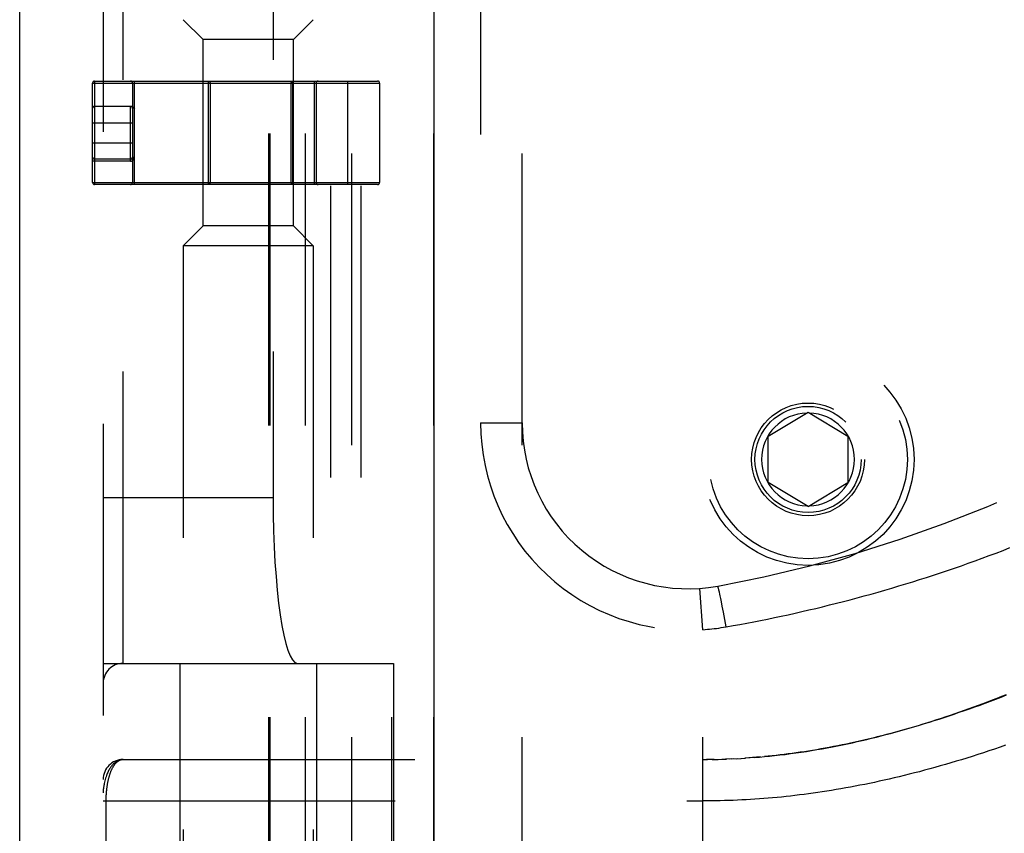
# Model space of a CAD drawing. Header units: inches. Extents: x 0 to 80, y 0 to 51.8.
# Tile 30 of 50: x 18.5 to 20, y 28.7 to 29.9. Entities that reach past the tile are written whole.
import ezdxf

# ---------------------------------------------------------------- set-up
doc = ezdxf.new("R2010")
doc.units = ezdxf.units.IN
doc.header["$LTSCALE"] = 4.4
doc.header["$MEASUREMENT"] = 0
doc.linetypes.add('HIDDEN', pattern=[0.2, 0.1, -0.1])
doc.layers.get('0').update_dxf_attribs({"linetype": 'CONTINUOUS'})
doc.layers.add('DOOR_ASSEMBLY', color=7, linetype='CONTINUOUS')

msp = doc.modelspace()

# ---------------------------------------------------------------- linework, layer by layer
at = {"color": 3, "linetype": 'Continuous'}
msp.add_line((18.5328, 17.1004), (18.5328, 35.0324), dxfattribs=at)
at = {"layer": 'DOOR_ASSEMBLY', "color": 3, "linetype": 'Continuous'}
msp.add_line((19.1578, 17.3354), (19.1578, 32.7154), dxfattribs=at)
at = {"layer": 'DOOR_ASSEMBLY', "color": 8, "linetype": 'HIDDEN'}
for p, q in [((19.0336, 28.4242), (19.0336, 31.1267)), ((19.2901, 28.4242), (19.2901, 31.1267)), ((18.6586, 31.0967), (18.6586, 28.4542)), ((18.9085, 28.4542), (18.9085, 31.0967)), ((18.9105, 28.4542), (18.9105, 31.0967)), ((18.9636, 28.4542), (18.9636, 31.0967)), ((19.1571, 28.4542), (19.1571, 31.0967)), ((18.6886, 28.9754), (18.6886, 30.5754)), ((19.0011, 30.5754), (19.0011, 28.9754)), ((19.047, 30.5754), (19.047, 28.9754)), ((18.9147, 30.3254), (18.9147, 29.2254)), ((19.2276, 30.2129), (19.2276, 29.3379)), ((18.8093, 29.9159), (18.7793, 29.9459)), ((18.9453, 29.9159), (18.9753, 29.9459)), ((18.8093, 29.6349), (18.8093, 29.9159)), ((18.9453, 29.9159), (18.8093, 29.9159)), ((18.9453, 29.6349), (18.9453, 29.9159)), ((18.6428, 29.7004), (18.6428, 29.8504)), ((18.6428, 29.8504), (19.0753, 29.8504)), ((18.6458, 29.8534), (18.6458, 29.6974)), ((18.6458, 29.8534), (19.0723, 29.8534)), ((18.7028, 29.8504), (18.7028, 29.7004)), ((18.7058, 29.6974), (18.7058, 29.8534)), ((18.8175, 29.6974), (18.8175, 29.8534)), ((18.8199, 29.8504), (18.8199, 29.7004)), ((18.9421, 29.7004), (18.9421, 29.8504)), ((18.9445, 29.6974), (18.9445, 29.8534)), ((18.9765, 29.8534), (18.9765, 29.6974)), ((18.9795, 29.8504), (18.9795, 29.7004)), ((19.0274, 29.6974), (19.0274, 29.8534)), ((19.0753, 29.8504), (19.0753, 29.7004)), ((18.6458, 29.8154), (18.7006, 29.8154)), ((18.6998, 29.7326), (18.6998, 29.8152)), ((18.6428, 29.7904), (18.7028, 29.7904)), ((18.6428, 29.7604), (18.7028, 29.7604)), ((18.6998, 29.7326), (18.6428, 29.7326)), ((18.6998, 29.7356), (18.6458, 29.7356)), ((18.7028, 29.7386), (18.7058, 29.7386)), ((18.6428, 29.7004), (19.0753, 29.7004)), ((19.0723, 29.6974), (18.6458, 29.6974)), ((18.8093, 29.6349), (18.7793, 29.6049)), ((18.9453, 29.6349), (18.8093, 29.6349)), ((18.9453, 29.6349), (18.9753, 29.6049)), ((18.7793, 29.6049), (18.7793, 28.121)), ((18.9753, 29.6049), (18.7793, 29.6049)), ((18.9753, 29.6049), (18.9753, 28.121)), ((19.6611, 29.3179), (19.7211, 29.354)), ((19.7211, 29.354), (19.7811, 29.3179)), ((19.2276, 29.3379), (19.2901, 29.3379)), ((19.6611, 29.2479), (19.6611, 29.3179)), ((19.7811, 29.3179), (19.7811, 29.2479)), ((19.7211, 29.2119), (19.6611, 29.2479)), ((19.7211, 29.2119), (19.7811, 29.2479)), ((18.6586, 29.2254), (18.9147, 29.2254)), ((19.5623, 29.0262), (19.5579, 29.0885)), ((19.5623, 28.4242), (19.5623, 29.0889)), ((19.5861, 29.0884), (19.5859, 29.0891)), ((19.5863, 29.0876), (19.5861, 29.0884)), ((19.5865, 29.0867), (19.5863, 29.0876)), ((19.5867, 29.0857), (19.5865, 29.0867)), ((19.5871, 29.0842), (19.5867, 29.0857)), ((19.5875, 29.0825), (19.5871, 29.0842)), ((19.588, 29.0799), (19.5875, 29.0825)), ((19.5886, 29.0771), (19.588, 29.0799)), ((19.5894, 29.0732), (19.5886, 29.0771)), ((19.5905, 29.0681), (19.5894, 29.0732)), ((19.5918, 29.0616), (19.5905, 29.0681)), ((19.5935, 29.0525), (19.5918, 29.0616)), ((19.5956, 29.0417), (19.5935, 29.0525)), ((19.5977, 29.0305), (19.5956, 29.0417)), ((18.6586, 28.9754), (19.0961, 28.9754)), ((18.7743, 28.9754), (18.7743, 28.4294)), ((18.9803, 28.9754), (18.9803, 28.4294)), ((19.0938, 28.4542), (19.0938, 28.9754)), ((19.0961, 28.9754), (19.0961, 28.4542)), ((18.6886, 28.8304), (19.5623, 28.8304)), ((19.5623, 28.8304), (19.5695, 28.8304)), ((19.5766, 28.8305), (19.5681, 28.8304)), ((19.5796, 28.8306), (19.5739, 28.8305)), ((19.5766, 28.8305), (19.5854, 28.8307)), ((19.5838, 28.8306), (19.5911, 28.8308)), ((19.591, 28.8308), (19.5983, 28.8311)), ((19.6054, 28.8314), (19.5969, 28.831)), ((19.6085, 28.8315), (19.6027, 28.8312)), ((19.6054, 28.8314), (19.6143, 28.8318)), ((19.6126, 28.8317), (19.6201, 28.8321)), ((19.6196, 28.8321), (19.6267, 28.8325)), ((19.6337, 28.833), (19.6259, 28.8325)), ((19.6408, 28.8335), (19.6318, 28.8329)), ((18.6586, 28.7679), (19.5623, 28.7679)), ((18.6632, 28.4858), (18.6632, 28.7679))]:
    msp.add_line(p, q, dxfattribs=at)
for points in [[(18.8175, 29.8534), (18.8179, 29.8534), (18.8183, 29.8533), (18.8186, 29.8531), (18.8189, 29.8528), (18.8192, 29.8525), (18.8194, 29.8522), (18.8196, 29.8518), (18.8198, 29.8513), (18.8199, 29.8509), (18.8199, 29.8504)], [(18.9421, 29.8504), (18.9422, 29.8509), (18.9422, 29.8513), (18.9424, 29.8518), (18.9426, 29.8522), (18.9428, 29.8525), (18.9431, 29.8528), (18.9434, 29.8531), (18.9438, 29.8533), (18.9441, 29.8534), (18.9445, 29.8534)], [(18.6428, 29.8122), (18.6429, 29.8128), (18.643, 29.8133), (18.6432, 29.8138), (18.6434, 29.8142), (18.6437, 29.8145), (18.6441, 29.8148), (18.6445, 29.8151), (18.6449, 29.8153), (18.6454, 29.8154), (18.6458, 29.8154)], [(18.6998, 29.8152), (18.6999, 29.8153), (18.7, 29.8154), (18.7003, 29.8154), (18.7006, 29.8154)], [(18.7028, 29.8122), (18.7028, 29.8127), (18.7027, 29.8131), (18.7025, 29.8135), (18.7023, 29.8139), (18.702, 29.8143), (18.7016, 29.8146), (18.7012, 29.8148), (18.7008, 29.815), (18.7003, 29.8151), (18.6998, 29.8152)], [(18.7006, 29.8154), (18.7013, 29.8154), (18.7019, 29.8152), (18.7026, 29.8149), (18.7033, 29.8145), (18.7039, 29.8141), (18.7046, 29.8135), (18.7052, 29.8129), (18.7058, 29.8122)], [(18.7044, 29.8123), (18.7038, 29.8124), (18.7035, 29.8124), (18.7033, 29.8124), (18.7031, 29.8124), (18.703, 29.8124), (18.7029, 29.8123), (18.7028, 29.8122)], [(18.7058, 29.8122), (18.7055, 29.8122), (18.7051, 29.8122), (18.7048, 29.8123), (18.7044, 29.8123)], [(18.6428, 29.7385), (18.6429, 29.7381), (18.643, 29.7376), (18.6432, 29.7372), (18.6434, 29.7368), (18.6437, 29.7364), (18.6441, 29.7361), (18.6445, 29.7359), (18.6449, 29.7357), (18.6454, 29.7356), (18.6458, 29.7356)], [(18.6998, 29.7326), (18.7006, 29.7326), (18.7014, 29.7328), (18.7021, 29.733), (18.7028, 29.7334), (18.7035, 29.7338), (18.7041, 29.7343), (18.7046, 29.7349), (18.705, 29.7356), (18.7054, 29.7363), (18.7056, 29.7371), (18.7058, 29.7378), (18.7058, 29.7386)], [(18.6998, 29.7356), (18.7002, 29.7356), (18.7006, 29.7357), (18.701, 29.7358), (18.7013, 29.736), (18.7017, 29.7362), (18.702, 29.7364), (18.7022, 29.7367), (18.7024, 29.7371), (18.7026, 29.7374), (18.7027, 29.7378), (18.7028, 29.7382), (18.7028, 29.7386)], [(18.8199, 29.7004), (18.8199, 29.6999), (18.8198, 29.6995), (18.8196, 29.699), (18.8194, 29.6986), (18.8192, 29.6983), (18.8189, 29.698), (18.8186, 29.6977), (18.8183, 29.6976), (18.8179, 29.6974), (18.8175, 29.6974)], [(18.9445, 29.6974), (18.9441, 29.6974), (18.9438, 29.6976), (18.9434, 29.6977), (18.9431, 29.698), (18.9428, 29.6983), (18.9426, 29.6986), (18.9424, 29.699), (18.9422, 29.6995), (18.9422, 29.6999), (18.9421, 29.7004)], [(19.5977, 29.0305), (19.6081, 29.0323), (19.6185, 29.0342), (19.6288, 29.0361), (19.6392, 29.0381), (19.6496, 29.0402), (19.6599, 29.0422), (19.6703, 29.0444), (19.6807, 29.0466), (19.6911, 29.0488), (19.7015, 29.0511), (19.7119, 29.0535), (19.7223, 29.0559), (19.7327, 29.0583), (19.7431, 29.0608), (19.7535, 29.0634), (19.7639, 29.066), (19.7744, 29.0687), (19.7848, 29.0714), (19.7952, 29.0742), (19.8057, 29.077), (19.8161, 29.0799), (19.8266, 29.0829), (19.837, 29.0859), (19.8475, 29.089), (19.8579, 29.0921), (19.8684, 29.0953), (19.8788, 29.0985), (19.8893, 29.1018), (19.8998, 29.1051), (19.9103, 29.1085), (19.9207, 29.112), (19.9312, 29.1155), (19.9417, 29.1191), (19.9522, 29.1227), (19.9626, 29.1264), (19.9731, 29.1302), (19.9836, 29.134), (19.9941, 29.1379), (20.0045, 29.1418), (20.015, 29.1458), (20.0254, 29.1499)], [(19.5859, 29.0891), (19.5858, 29.0894), (19.5857, 29.0897), (19.5857, 29.09), (19.5856, 29.0903), (19.5855, 29.0905), (19.5854, 29.0908), (19.5854, 29.091), (19.5853, 29.0912), (19.5852, 29.0913), (19.5852, 29.0915), (19.5851, 29.0916), (19.5851, 29.0917), (19.585, 29.0918), (19.585, 29.0919), (19.585, 29.0919), (19.5849, 29.092), (19.5849, 29.092)], [(19.5623, 29.0262), (19.5659, 29.0265), (19.5694, 29.0268), (19.5727, 29.0271), (19.576, 29.0274), (19.5794, 29.0278), (19.583, 29.0282), (19.5866, 29.0287), (19.5902, 29.0293), (19.5939, 29.0298), (19.5977, 29.0305)], [(19.6408, 28.8335), (19.6479, 28.8341), (19.6553, 28.8348), (19.6628, 28.8355), (19.6705, 28.8364), (19.6785, 28.8373), (19.6865, 28.8382), (19.6945, 28.8393), (19.7025, 28.8404), (19.7106, 28.8415), (19.7186, 28.8427), (19.7265, 28.844), (19.7344, 28.8453), (19.7423, 28.8467), (19.7501, 28.8481), (19.7578, 28.8496), (19.7655, 28.8511), (19.7731, 28.8526), (19.7805, 28.8542), (19.7879, 28.8558), (19.7952, 28.8574), (19.8025, 28.8591), (19.8097, 28.8608), (19.8169, 28.8625), (19.8241, 28.8643), (19.8312, 28.8661), (19.8383, 28.868), (19.8454, 28.8698), (19.8524, 28.8718), (19.8595, 28.8737), (19.8665, 28.8757), (19.8735, 28.8777), (19.8805, 28.8798), (19.8875, 28.8819), (19.8944, 28.884), (19.9014, 28.8862), (19.9083, 28.8883), (19.9152, 28.8906), (19.9222, 28.8928), (19.9291, 28.8951), (19.936, 28.8975), (19.943, 28.8998), (19.9499, 28.9022), (19.9569, 28.9047), (19.9638, 28.9072), (19.9708, 28.9097), (19.9778, 28.9122), (19.9848, 28.9149), (19.9918, 28.9175), (19.9989, 28.9202), (20.006, 28.9229), (20.0131, 28.9257), (20.0202, 28.9285)], [(20.0199, 28.9272), (20.0118, 28.9241), (20.0037, 28.921), (19.9957, 28.918), (19.9877, 28.915), (19.9798, 28.9121), (19.9719, 28.9092), (19.9641, 28.9065), (19.9563, 28.9037), (19.9486, 28.9011), (19.9409, 28.8985), (19.9333, 28.8959), (19.9258, 28.8934), (19.9183, 28.891), (19.9108, 28.8886), (19.9034, 28.8863), (19.8961, 28.8841), (19.8888, 28.8818), (19.8815, 28.8797), (19.8744, 28.8776), (19.8672, 28.8756), (19.8601, 28.8736), (19.8531, 28.8717), (19.8461, 28.8698), (19.8392, 28.868), (19.8323, 28.8662), (19.8255, 28.8645), (19.8187, 28.8628), (19.8119, 28.8611), (19.8052, 28.8596), (19.7985, 28.858), (19.7919, 28.8566), (19.7853, 28.8551), (19.7788, 28.8537), (19.7723, 28.8524), (19.7659, 28.8511), (19.7594, 28.8498), (19.7531, 28.8486), (19.7467, 28.8475), (19.7404, 28.8463), (19.7341, 28.8452), (19.7279, 28.8442), (19.7217, 28.8432), (19.7155, 28.8422), (19.7094, 28.8413)], [(20.0189, 28.8519), (20.0105, 28.8489), (20.002, 28.8461), (19.9936, 28.8433), (19.9853, 28.8405), (19.977, 28.8378), (19.9687, 28.8352), (19.9605, 28.8326), (19.9524, 28.8301), (19.9443, 28.8277), (19.9363, 28.8253), (19.9283, 28.823), (19.9203, 28.8207), (19.9124, 28.8185), (19.9046, 28.8163), (19.8967, 28.8142), (19.889, 28.8121), (19.8813, 28.8101), (19.8736, 28.8082), (19.866, 28.8063), (19.8584, 28.8045), (19.8509, 28.8027), (19.8434, 28.8009), (19.8359, 28.7993), (19.8285, 28.7976), (19.8212, 28.796), (19.8139, 28.7945), (19.8066, 28.793), (19.7993, 28.7916), (19.7921, 28.7902), (19.7849, 28.7888), (19.7778, 28.7875), (19.7707, 28.7863), (19.7636, 28.7851), (19.7566, 28.7839), (19.7496, 28.7828), (19.7426, 28.7817), (19.7357, 28.7807), (19.7288, 28.7797), (19.7219, 28.7788), (19.7151, 28.7779)], [(19.7094, 28.8413), (19.7033, 28.8405), (19.6972, 28.8396), (19.6911, 28.8388), (19.6851, 28.8381), (19.6791, 28.8373), (19.6731, 28.8366), (19.6671, 28.836), (19.6612, 28.8354), (19.6553, 28.8348)], [(18.6886, 28.8304), (18.6879, 28.8304), (18.6872, 28.8304), (18.6866, 28.8303), (18.6859, 28.8302), (18.6852, 28.8301), (18.6845, 28.8299), (18.6838, 28.8298), (18.6831, 28.8295), (18.6824, 28.8293), (18.6817, 28.829), (18.681, 28.8287), (18.6803, 28.8284), (18.6796, 28.828), (18.6789, 28.8276), (18.6782, 28.8272), (18.6775, 28.8267), (18.6768, 28.8262), (18.6761, 28.8256), (18.6754, 28.825), (18.6747, 28.8244), (18.6739, 28.8237), (18.6732, 28.8229), (18.6725, 28.8221), (18.6718, 28.8213), (18.6711, 28.8204), (18.6704, 28.8194), (18.6697, 28.8184), (18.669, 28.8174), (18.6683, 28.8162), (18.6676, 28.815), (18.6669, 28.8137), (18.6663, 28.8124), (18.6656, 28.8109), (18.6649, 28.8094), (18.6643, 28.8078), (18.6636, 28.8061), (18.663, 28.8042), (18.6624, 28.8023), (18.6618, 28.8003), (18.6612, 28.7983), (18.6607, 28.7963), (18.6603, 28.7945), (18.66, 28.7929), (18.6597, 28.7913), (18.6595, 28.7899), (18.6593, 28.7887), (18.6591, 28.7875), (18.659, 28.7864), (18.6589, 28.7855), (18.6588, 28.7846), (18.6587, 28.7838), (18.6587, 28.783), (18.6586, 28.7823), (18.6586, 28.7816), (18.6586, 28.781), (18.6586, 28.7804)], [(18.6632, 28.7679), (18.6632, 28.7687), (18.6632, 28.7695), (18.6632, 28.7704), (18.6632, 28.7712), (18.6632, 28.772), (18.6633, 28.7728), (18.6633, 28.7737), (18.6633, 28.7745), (18.6634, 28.7753), (18.6634, 28.7762), (18.6634, 28.777), (18.6635, 28.7778), (18.6635, 28.7787), (18.6636, 28.7795), (18.6637, 28.7804), (18.6637, 28.7812), (18.6638, 28.7821), (18.6639, 28.783), (18.664, 28.7838), (18.6641, 28.7847), (18.6641, 28.7856), (18.6642, 28.7865), (18.6644, 28.7873), (18.6645, 28.7882), (18.6646, 28.7891), (18.6647, 28.79), (18.6648, 28.7909), (18.665, 28.7918), (18.6651, 28.7927), (18.6653, 28.7935), (18.6654, 28.7944), (18.6656, 28.7953), (18.6657, 28.7962), (18.6659, 28.797), (18.6661, 28.7979), (18.6663, 28.7988), (18.6665, 28.7996), (18.6667, 28.8005), (18.6669, 28.8013), (18.6671, 28.8022), (18.6673, 28.803), (18.6675, 28.8039), (18.6677, 28.8047), (18.668, 28.8055), (18.6682, 28.8064), (18.6685, 28.8072), (18.6687, 28.808), (18.669, 28.8088), (18.6693, 28.8096), (18.6695, 28.8104), (18.6698, 28.8111), (18.6701, 28.8119), (18.6704, 28.8127), (18.6707, 28.8134), (18.6711, 28.8142), (18.6714, 28.8149), (18.6717, 28.8156), (18.6721, 28.8164), (18.6724, 28.8171), (18.6728, 28.8178), (18.6731, 28.8184), (18.6735, 28.8191), (18.6739, 28.8197), (18.6743, 28.8204), (18.6747, 28.821), (18.6751, 28.8216), (18.6755, 28.8222), (18.6759, 28.8228), (18.6763, 28.8234), (18.6768, 28.8239), (18.6772, 28.8244), (18.6777, 28.8249), (18.6782, 28.8254), (18.6786, 28.8259), (18.6791, 28.8264), (18.6796, 28.8268), (18.6801, 28.8272), (18.6806, 28.8276), (18.6811, 28.828), (18.6817, 28.8283), (18.6822, 28.8286), (18.6827, 28.8289), (18.6833, 28.8292), (18.6838, 28.8294), (18.6844, 28.8297), (18.685, 28.8299), (18.6856, 28.83), (18.6861, 28.8302), (18.6867, 28.8303), (18.6874, 28.8303), (18.688, 28.8304), (18.6886, 28.8304)], [(19.6494, 28.8343), (19.6435, 28.8338), (19.6376, 28.8333)], [(19.7151, 28.7779), (19.7082, 28.777), (19.7014, 28.7762), (19.6946, 28.7754), (19.6879, 28.7746), (19.6811, 28.7739), (19.6744, 28.7733), (19.6677, 28.7727), (19.6611, 28.7721), (19.6544, 28.7715), (19.6478, 28.771), (19.6411, 28.7706), (19.6345, 28.7701), (19.6279, 28.7698), (19.6213, 28.7694), (19.6147, 28.7691), (19.6082, 28.7688), (19.6016, 28.7686), (19.5951, 28.7684), (19.5885, 28.7682), (19.582, 28.7681), (19.5754, 28.768), (19.5689, 28.7679), (19.5623, 28.7679)]]:
    msp.add_lwpolyline(points, dxfattribs=at)
for radius in [0.1598, 0.1598, 0.1498, 0.085, 0.08]:
    msp.add_circle((19.7211, 29.2829), radius, dxfattribs=at)
for centre, radius, start, end in [((18.6458, 29.8504), 0.003, 90, 180), ((18.6998, 29.8504), 0.003, 0, 90), ((18.9825, 29.8504), 0.003, 90, 180), ((19.0723, 29.8504), 0.003, 0, 90), ((18.6458, 29.8124), 0.003, 90, 180), ((18.6458, 29.7004), 0.003, 180, 270), ((18.6998, 29.7004), 0.003, 270, 360), ((18.9825, 29.7004), 0.003, 180, 270), ((19.0723, 29.7004), 0.003, 270, 360), ((19.2261, 31.0595), 2, 280.3342, 312.7959), ((19.7211, 29.2829), 0.07, 91.4692, 268.5308), ((19.7211, 29.2829), 0.07, 271.4692, 88.5308), ((19.5401, 29.3379), 0.3125, 180, 274.0875), ((19.5401, 29.3379), 0.25, 180, 280.3342), ((18.6886, 28.9454), 0.03, 90, 180), ((18.6886, 28.8004), 0.03, 90.0001, 180)]:
    msp.add_arc(centre, radius, start, end, dxfattribs=at)
msp.add_ellipse((18.9515, 29.2254), major_axis=(0, 0.25), ratio=0.146965, start_param=-4.712389, end_param=-3.141593, dxfattribs=at)

doc.saveas('drawing.dxf')
